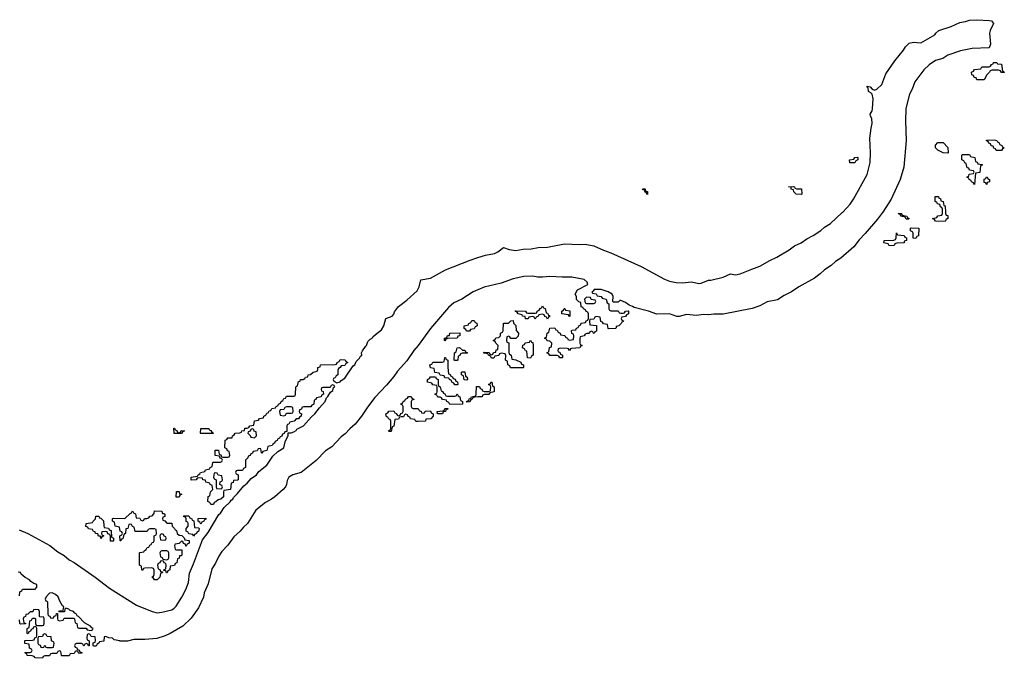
# Model space of a CAD drawing. Header units: inches. Extents: x 2559349 to 2678269, y 915212 to 1023331.
# Tile 3 of 48: x 2566244 to 2574314, y 986346 to 991580. Entities that reach past the tile are written whole.
import ezdxf

# ---------------------------------------------------------------- set-up
doc = ezdxf.new("R2010")
doc.units = ezdxf.units.IN
doc.header["$MEASUREMENT"] = 0
for name, color, linetype in [('C5968', 7, 'Continuous'), ('C5978', 7, 'Continuous'), ('C5979', 7, 'Continuous')]:
    doc.layers.add(name, color=color, linetype=linetype)

msp = doc.modelspace()

# ---------------------------------------------------------------- linework, layer by layer
at = {"layer": 'C5968', "color": 6}
for points in [[(2566238.7, 987398.7), (2566310.2, 987370.2), (2566490.4, 987270), (2566557.8, 987217.8), (2566610, 987187.4), (2566650, 987152.4), (2566692, 987130), (2566864.2, 987010), (2566981.5, 986921.5), (2567202.7, 986782.7), (2567330, 986730.1), (2567370, 986719.8), (2567410, 986723.2), (2567490, 986744.4), (2567510, 986756.9), (2567525.9, 986774.1), (2567572.3, 986847.7), (2567605.1, 986910), (2567626.5, 986966.5), (2567634.9, 987045.1), (2567670, 987121), (2567742.7, 987317.3), (2567790, 987377.3), (2567876.6, 987523.4), (2567890, 987536), (2567919.3, 987580.7), (2567970, 987627.7), (2567978, 987642), (2567990, 987651.3), (2567995.3, 987664.7), (2568030, 987697.3), (2568080.1, 987759.9), (2568110, 987780.5), (2568140.5, 987819.5), (2568185.2, 987850), (2568203.7, 987876.3), (2568269.3, 987930), (2568317.7, 988002.3), (2568360.4, 988039.6), (2568409.3, 988070), (2568420.9, 988119.1), (2568438, 988162), (2568446, 988170), (2568446, 988194), (2568470, 988194), (2568490, 988202), (2568510, 988212), (2568516, 988224), (2568570, 988250.5), (2568635.3, 988324.7), (2568664, 988350), (2568700.7, 988399.3), (2568749.2, 988450), (2568758, 988482), (2568770, 988492), (2568792.5, 988527.5), (2568810, 988542), (2568815.3, 988564.7), (2568826, 988570), (2568822, 988582), (2568810, 988586), (2568798, 988582), (2568790, 988566), (2568730, 988566), (2568718, 988562), (2568714, 988550), (2568718, 988538), (2568732.7, 988532.7), (2568734, 988510), (2568718, 988502), (2568714, 988490), (2568678, 988482), (2568672, 988468), (2568658, 988462), (2568654, 988430), (2568638, 988422), (2568630, 988406), (2568570, 988406), (2568558, 988402), (2568552.7, 988387.3), (2568538, 988382), (2568534, 988370), (2568538, 988358), (2568554, 988350), (2568552, 988330), (2568538, 988322), (2568530, 988309), (2568511.6, 988308.4), (2568494, 988290), (2568458, 988282), (2568450, 988266), (2568438, 988262), (2568434, 988250), (2568434, 988206), (2568418, 988202), (2568412.7, 988187.3), (2568398, 988182), (2568392.7, 988167.3), (2568378, 988162), (2568374, 988150), (2568358, 988142), (2568354, 988130), (2568338, 988122), (2568334, 988110), (2568318, 988102), (2568314, 988090), (2568278, 988082), (2568270, 988048), (2568238, 988042), (2568230, 988026), (2568226, 988030), (2568222, 988062), (2568210, 988066), (2568198, 988062), (2568190, 988046), (2568158, 988042), (2568152.7, 988027.3), (2568138, 988022), (2568132.7, 988007.3), (2568118, 988002), (2568114, 987990), (2568094, 987970), (2568094, 987910), (2568078, 987902), (2568070, 987886), (2568030, 987886), (2568018, 987882), (2568014, 987870), (2568018, 987858), (2568034, 987850), (2568034, 987810), (2568030, 987806), (2567998, 987802), (2567992.7, 987787.3), (2567978, 987782), (2567971.1, 987728.9), (2567918, 987722), (2567914, 987710), (2567914, 987670), (2567894, 987650), (2567870, 987646), (2567852.7, 987627.3), (2567838, 987622), (2567832.7, 987607.3), (2567810, 987606), (2567802, 987622), (2567786, 987630), (2567788.4, 987671.6), (2567802, 987678), (2567808, 987710), (2567826, 987730), (2567822, 987762), (2567806, 987770), (2567802, 987782), (2567769.1, 987789.1), (2567766, 987806), (2567746, 987810), (2567742, 987822), (2567710, 987826), (2567698, 987822), (2567690, 987808), (2567650, 987806), (2567648.7, 987830), (2567702, 987838), (2567706, 987850), (2567722, 987858), (2567726, 987870), (2567762, 987878), (2567768.4, 987891.6), (2567802, 987898), (2567806, 987910), (2567822, 987918), (2567826, 987950), (2567830, 987954), (2567890, 987954), (2567902, 987958), (2567906, 987970), (2567902, 987982), (2567887.3, 987987.3), (2567882, 988002), (2567847.3, 988007.3), (2567847.3, 988052.7), (2567872.7, 988052.7), (2567878, 988018), (2567892.7, 988012.7), (2567898, 987998), (2567910, 987994), (2567950, 987994), (2567962, 987998), (2567966, 988010), (2567962, 988042), (2567947.3, 988047.3), (2567942, 988062), (2567926, 988070), (2567927.3, 988132.7), (2567942, 988138), (2567950, 988152), (2567986, 988154), (2567988, 988170), (2568002, 988178), (2568010, 988191), (2568047.3, 988192.7), (2568062, 988198), (2568066, 988210), (2568086, 988214), (2568090, 988231.3), (2568108, 988232), (2568122, 988238), (2568130, 988252), (2568162, 988258), (2568168.9, 988291.1), (2568202, 988298), (2568208.4, 988311.6), (2568242, 988318), (2568246, 988330), (2568262, 988338), (2568270, 988354), (2568282, 988358), (2568290, 988374), (2568302, 988378), (2568310, 988394), (2568342, 988398), (2568346, 988410), (2568362, 988418), (2568366, 988430), (2568382, 988438), (2568386, 988450), (2568402, 988458), (2568410, 988474), (2568422, 988478), (2568430, 988494), (2568490, 988494), (2568502, 988498), (2568506, 988510), (2568507.3, 988567.3), (2568510, 988574), (2568522, 988578), (2568530, 988614), (2568542, 988618), (2568546, 988630), (2568568, 988632), (2568582, 988638), (2568586, 988650), (2568606, 988654), (2568608, 988670), (2568628.4, 988671.6), (2568650, 988692), (2568682, 988698), (2568688, 988712), (2568688.7, 988730), (2568706, 988734), (2568710, 988752), (2568830, 988754), (2568842, 988758), (2568846, 988770), (2568862, 988778), (2568870, 988794), (2568912.7, 988792.7), (2568918, 988778), (2568934, 988770), (2568918, 988762), (2568910, 988746), (2568878, 988742), (2568872, 988728), (2568858, 988722), (2568852.7, 988707.3), (2568852, 988670), (2568838, 988662), (2568830, 988646), (2568818, 988642), (2568814, 988630), (2568818, 988618), (2568843.6, 988603.6), (2568870, 988611.3), (2568878, 988622), (2568910, 988640.7), (2568976.5, 988743.5), (2568990, 988752), (2569002, 988778), (2569030, 988804.7), (2569038, 988822), (2569048, 988830), (2569046, 988850), (2569052.9, 988867.1), (2569077.2, 988902.8), (2569088, 988910), (2569098, 988942), (2569118, 988962), (2569134, 988970), (2569139, 988981), (2569159.3, 989000.7), (2569210, 989038.8), (2569229, 989070), (2569246, 989130), (2569297.2, 989150), (2569310, 989166), (2569315.1, 989184.9), (2569349.4, 989230), (2569418.6, 989281.4), (2569501.4, 989358.6), (2569518.9, 989390), (2569533.2, 989446.8), (2569610, 989460.8), (2569734, 989530), (2569935.4, 989610), (2570000, 989630.2)], [(2570000, 989365.9), (2569962, 989350), (2569868.4, 989290), (2569802, 989258), (2569759.3, 989220.7), (2569612.3, 989050), (2569510.1, 988909.9), (2569475.9, 988870), (2569416.9, 988783.1), (2569340.1, 988699.9), (2569310, 988655.1), (2569250, 988585.4), (2569155.4, 988484.6), (2569094.9, 988405.1), (2569046.7, 988330), (2568994.1, 988265.9), (2568950, 988227.1), (2568913.2, 988186.8), (2568879.8, 988160.2), (2568801.4, 988078.6), (2568750, 988045.7), (2568674.2, 987965.8), (2568550, 987869.5), (2568482, 987850), (2568450.6, 987829.4), (2568435.9, 987804.1), (2568430.4, 987770), (2568422, 987750), (2568403.1, 987730), (2568335.5, 987670), (2568308.9, 987650), (2568257.9, 987622.1), (2568180.8, 987559.2), (2568111, 987450), (2568078.1, 987421.9), (2568050, 987388.1), (2567999.4, 987340.6), (2567950, 987271.9), (2567900, 987220), (2567876.6, 987183.4), (2567850, 987125.9), (2567819.4, 987080.6), (2567790, 986956.9), (2567757.4, 986882.6), (2567750, 986847.7), (2567710, 986759.3), (2567650, 986674.2), (2567581, 986610), (2567478.6, 986550), (2567436.5, 986530), (2567369.5, 986509.5), (2567270, 986499.1), (2567180.9, 986499.1), (2567127.3, 986487.3), (2567066, 986486), (2567066, 986490), (2567018, 986498), (2567006, 986510), (2566974.6, 986514.6), (2566950, 986526), (2566938, 986522), (2566932.7, 986487.3), (2566898, 986482), (2566894, 986470), (2566878, 986462), (2566870, 986446), (2566850, 986446), (2566846, 986450), (2566847.3, 986472.7), (2566862, 986478), (2566866, 986490), (2566862, 986522), (2566830, 986526), (2566822, 986542), (2566810, 986546), (2566798, 986542), (2566794, 986510), (2566798, 986498), (2566814, 986490), (2566812.7, 986447.3), (2566807.3, 986447.3), (2566802, 986462), (2566790, 986466), (2566778, 986462), (2566770, 986446), (2566762, 986462), (2566750, 986466), (2566710, 986466), (2566698, 986462), (2566694, 986450), (2566698, 986438), (2566712.7, 986432.7), (2566718, 986418), (2566732.7, 986412.7), (2566738, 986398), (2566752.7, 986392.7), (2566752.7, 986387.3), (2566730, 986386), (2566722, 986402), (2566710, 986406), (2566698, 986402), (2566690, 986386), (2566658, 986382), (2566650, 986366), (2566590, 986366), (2566586, 986370), (2566582, 986402), (2566570, 986406), (2566558, 986402), (2566550, 986386), (2566510, 986386), (2566498, 986382), (2566490, 986366), (2566450, 986366), (2566438, 986362), (2566430, 986346), (2566370, 986348.7), (2566362, 986362), (2566347.3, 986367.3), (2566306, 986370), (2566302, 986382), (2566286, 986390), (2566290, 986394), (2566330, 986394), (2566342, 986398), (2566346, 986410), (2566342, 986422), (2566326, 986430), (2566322, 986462), (2566287.3, 986467.3), (2566287.3, 986492.7), (2566350, 986494), (2566362, 986498), (2566367.3, 986512.7), (2566382, 986518), (2566386, 986530), (2566386, 986590), (2566382, 986602), (2566370, 986606), (2566358, 986602), (2566352.7, 986587.3), (2566338, 986582), (2566332.7, 986567.3), (2566318, 986562), (2566312.7, 986547.3), (2566306, 986550), (2566306, 986590), (2566322, 986598), (2566327.3, 986652.7), (2566342, 986658), (2566350, 986674), (2566370, 986674), (2566374, 986670), (2566374, 986630), (2566378, 986618), (2566390, 986614), (2566430, 986614), (2566442, 986618), (2566446, 986630), (2566446, 986670), (2566442, 986682), (2566410, 986686), (2566406, 986690), (2566406, 986730), (2566402, 986742), (2566370, 986746), (2566358, 986742), (2566352.7, 986727.3), (2566330, 986726), (2566312, 986708), (2566294, 986706), (2566292, 986688), (2566278, 986682), (2566274, 986670), (2566278, 986638), (2566292.7, 986632.7), (2566292.7, 986627.3), (2566250, 986626), (2566246, 986630), (2566242, 986662)], [(2570000, 988488.5), (2569972.7, 988487.3), (2569958, 988482), (2569954, 988470), (2569938, 988462), (2569930, 988448), (2569910, 988446), (2569906, 988450), (2569922, 988458), (2569930, 988474), (2569942, 988478), (2569946, 988490), (2569982, 988498), (2569986, 988510), (2569987.3, 988572.7), (2570000, 988572.7)], [(2566242, 986858), (2566246, 986890), (2566262, 986898), (2566267.3, 986912.7), (2566370, 986914), (2566386, 986930), (2566386, 986950), (2566360.2, 986960.2), (2566335.3, 986975.3), (2566326, 986990), (2566288.7, 987008.7), (2566256.5, 987036.5), (2566250, 987048), (2566232.3, 987052.3)]]:
    msp.add_lwpolyline(points, dxfattribs=at)
for points in [[(2569930, 989026), (2569907.3, 989027.3), (2569902, 989042), (2569888, 989048), (2569888.4, 989071.6), (2569922, 989078), (2569926, 989090), (2569942, 989098), (2569950, 989114), (2569970, 989114), (2569978, 989098), (2569991.6, 989091.6), (2569994, 989070), (2569978, 989062), (2569970, 989046), (2569938, 989042)], [(2569730, 988948), (2569726, 988950), (2569726, 988970), (2569746, 988974), (2569750, 988991.3), (2569767.3, 988992.7), (2569770, 989011.3), (2569852.7, 989012.7), (2569852, 988990), (2569834, 988986), (2569830.9, 988969.1), (2569752.7, 988967.3), (2569738, 988962)], [(2569810, 988786), (2569806, 988790), (2569808, 988850), (2569822, 988858), (2569828.9, 988891.1), (2569850, 988892), (2569872.7, 988872.7), (2569891.6, 988871.6), (2569898, 988858), (2569914, 988850), (2569910, 988846), (2569870, 988846), (2569858, 988842), (2569852.7, 988827.3), (2569838, 988822), (2569834, 988790), (2569830, 988786)], [(2569810, 988586), (2569802, 988602), (2569786, 988610), (2569782, 988622), (2569766, 988630), (2569762, 988642), (2569730, 988646), (2569722, 988662), (2569690, 988666), (2569682, 988682), (2569647.3, 988687.3), (2569642, 988722), (2569610, 988726), (2569606, 988750), (2569622, 988758), (2569630, 988774), (2569710, 988774), (2569722, 988778), (2569728, 988810), (2569734, 988810), (2569738, 988798), (2569754, 988790), (2569752, 988730), (2569758, 988678), (2569772.7, 988672.7), (2569778, 988658), (2569792.7, 988652.7), (2569798, 988638), (2569812.7, 988632.7), (2569818, 988618), (2569832.7, 988612.7), (2569834, 988590), (2569830, 988586)], [(2569910, 988626), (2569887.3, 988627.3), (2569882, 988662), (2569866, 988670), (2569866, 988690), (2569870, 988694), (2569892.7, 988692.7), (2569898, 988658), (2569912, 988650), (2569914, 988630)], [(2569750, 988494), (2569810, 988494), (2569822, 988498), (2569830, 988514), (2569838, 988498), (2569852, 988490), (2569858, 988458), (2569874, 988450), (2569874, 988430), (2569870, 988428.7), (2569770, 988426), (2569762, 988442), (2569746, 988450), (2569742, 988462), (2569708.4, 988468.4), (2569702, 988482), (2569690, 988486), (2569670, 988486), (2569662, 988502), (2569646, 988510), (2569662, 988518), (2569666, 988530), (2569666, 988570), (2569662, 988582), (2569630, 988588), (2569622, 988602), (2569586, 988610), (2569586, 988630), (2569602, 988638), (2569610, 988652), (2569652.7, 988652.7), (2569658, 988638), (2569674, 988630), (2569674, 988590), (2569678, 988578), (2569691.6, 988571.6), (2569698, 988538), (2569710, 988534), (2569718, 988518), (2569730, 988514), (2569738, 988498)], [(2569470, 988394), (2569510, 988394), (2569518, 988378), (2569534, 988370), (2569538, 988358), (2569550, 988354), (2569562, 988358), (2569568.4, 988371.6), (2569610, 988374), (2569618, 988358), (2569634, 988350), (2569632, 988330), (2569614, 988310), (2569574, 988306), (2569570, 988289.4), (2569510, 988286), (2569490, 988286), (2569482, 988302), (2569446, 988310), (2569442, 988322), (2569427.3, 988327.3), (2569422, 988342), (2569410, 988346), (2569398, 988342), (2569390, 988326), (2569370, 988326), (2569358, 988322), (2569350, 988306), (2569318, 988302), (2569311.6, 988248.4), (2569298, 988242), (2569290, 988206), (2569270, 988206), (2569266, 988210), (2569282, 988218), (2569286, 988230), (2569286, 988290), (2569282, 988302), (2569270, 988306), (2569262, 988322), (2569250, 988326), (2569246, 988350), (2569262, 988358), (2569270, 988372), (2569310, 988374), (2569318, 988358), (2569332.7, 988352.7), (2569338, 988338), (2569350, 988334), (2569362, 988338), (2569367.3, 988352.7), (2569382, 988358), (2569386, 988370), (2569386, 988410), (2569382, 988422), (2569370, 988426), (2569368.4, 988431.6), (2569382, 988438), (2569386, 988450), (2569402, 988458), (2569406, 988470), (2569422, 988478), (2569430, 988492), (2569451.6, 988491.6), (2569458, 988478), (2569474, 988470), (2569474, 988466), (2569458, 988462), (2569454, 988450), (2569454, 988410), (2569458, 988398)], [(2568470, 988406), (2568430, 988406), (2568418, 988402), (2568410, 988386), (2568378, 988382), (2568374, 988370), (2568378, 988338), (2568410, 988334), (2568422, 988338), (2568430, 988354), (2568470, 988354), (2568482, 988358), (2568486, 988370), (2568482, 988402)], [(2569668.4, 988348.4), (2569666, 988370), (2569710, 988374), (2569722, 988378), (2569730, 988394), (2569752.7, 988392.7), (2569750, 988386), (2569738, 988382), (2569734, 988370), (2569714, 988366), (2569710, 988349.2)], [(2567550, 988194), (2567562, 988198), (2567568, 988212), (2567594, 988210), (2567578, 988202), (2567570, 988188), (2567510, 988188), (2567507.3, 988232.7), (2567512.7, 988232.7), (2567518, 988218), (2567532.7, 988212.7), (2567538, 988198)], [(2567730, 988188), (2567726, 988190), (2567728, 988230), (2567794, 988230), (2567798, 988218), (2567810, 988214), (2567818, 988198), (2567834, 988190), (2567830, 988188)], [(2568150, 988226), (2568138, 988222), (2568132.7, 988207.3), (2568118, 988202), (2568114, 988190), (2568132.7, 988172.7), (2568138, 988158), (2568170, 988154), (2568186, 988170), (2568182, 988202), (2568167.3, 988207.3), (2568162, 988222)], [(2567850, 987866), (2567838, 987862), (2567834, 987830), (2567838, 987818), (2567854, 987810), (2567854, 987750), (2567858, 987738), (2567890, 987734), (2567902, 987738), (2567906, 987750), (2567902, 987762), (2567886, 987770), (2567887.3, 987792.7), (2567902, 987798), (2567906, 987810), (2567902, 987842), (2567870, 987846), (2567862, 987862)], [(2567526, 987666), (2567530, 987714), (2567550, 987712), (2567554, 987694), (2567572, 987690), (2567558, 987682), (2567550, 987666)], [(2567010, 987306), (2566987.3, 987307.3), (2566987.3, 987347.3), (2566982, 987362), (2566967.3, 987367.3), (2566962, 987382), (2566950, 987386), (2566918, 987382), (2566914, 987370), (2566918, 987358), (2566934, 987350), (2566918, 987342), (2566910, 987328), (2566906, 987346), (2566890, 987348), (2566886, 987366), (2566866, 987370), (2566862, 987382), (2566850, 987386), (2566842, 987402), (2566808.4, 987408.4), (2566802, 987422), (2566787.3, 987427.3), (2566788, 987450), (2566842, 987458), (2566846, 987470), (2566866, 987490), (2566868, 987510), (2566894, 987510), (2566898, 987498), (2566910, 987494), (2566932, 987472), (2566932.7, 987432.7), (2566938, 987418), (2566971.6, 987411.6), (2566978, 987398), (2566992.7, 987392.7), (2566998, 987338), (2567014, 987330), (2567014, 987310)], [(2567414, 987534), (2567426, 987534), (2567432.7, 987527.3), (2567432.7, 987507.3), (2567418, 987502), (2567414, 987490), (2567418, 987478), (2567432.7, 987472.7), (2567450, 987454), (2567490, 987454), (2567494, 987430), (2567514, 987410), (2567518, 987398), (2567530, 987394), (2567534, 987370), (2567550, 987354), (2567572.7, 987352.7), (2567592.7, 987332.7), (2567598, 987318), (2567632.7, 987312.7), (2567632, 987290), (2567618, 987282), (2567610, 987266), (2567606, 987266), (2567602, 987282), (2567587.3, 987287.3), (2567582, 987302), (2567570, 987306), (2567550, 987286), (2567518, 987282), (2567514, 987270), (2567518, 987238), (2567530, 987234), (2567574, 987234), (2567572, 987192), (2567570.8, 987189.2), (2567566, 987186), (2567554, 987186), (2567550, 987166), (2567538, 987162), (2567531.6, 987128.4), (2567518, 987122), (2567512.7, 987107.3), (2567478, 987102), (2567474, 987070), (2567458, 987062), (2567452.7, 987047.3), (2567447.3, 987047.3), (2567442, 987062), (2567426, 987066), (2567427.3, 987072.7), (2567442, 987078), (2567446, 987110), (2567442, 987122), (2567427.3, 987127.3), (2567422, 987142), (2567410, 987146), (2567398, 987142), (2567392.7, 987127.3), (2567378, 987122), (2567374, 987110), (2567378, 987078), (2567392.7, 987072.7), (2567398, 987058), (2567414, 987054), (2567414, 987050), (2567398, 987042), (2567394, 987010), (2567370, 986988.7), (2567350, 986988), (2567342, 987002), (2567326, 987010), (2567342, 987018), (2567347.3, 987032.7), (2567347.3, 987067.3), (2567342, 987082), (2567327.3, 987087.3), (2567270, 987086), (2567258, 987082), (2567250, 987066), (2567246, 987070), (2567242, 987102), (2567226, 987110), (2567226, 987210), (2567230, 987214), (2567262, 987218), (2567266, 987230), (2567282, 987238), (2567290, 987254), (2567302, 987258), (2567310, 987274), (2567322, 987278), (2567330, 987294), (2567342, 987298), (2567346, 987310), (2567346, 987350), (2567362, 987358), (2567366, 987370), (2567362, 987402), (2567350, 987406), (2567310, 987406), (2567298, 987402), (2567290, 987386), (2567190, 987386), (2567182, 987422), (2567170, 987426), (2567162, 987442), (2567150, 987446), (2567138, 987442), (2567131.1, 987408.9), (2567114, 987406), (2567112, 987370), (2567098, 987362), (2567090, 987326), (2567078, 987322), (2567074, 987310), (2567068, 987308), (2567066, 987350), (2567082, 987358), (2567086, 987370), (2567082, 987382), (2567068.4, 987388.4), (2567062, 987422), (2567026, 987430), (2567022, 987462), (2567006, 987470), (2567006, 987490), (2567010, 987494), (2567107.3, 987492.7), (2567150, 987534), (2567162, 987538), (2567170, 987554), (2567178, 987538), (2567194, 987530), (2567198, 987498), (2567230, 987494), (2567238, 987478), (2567250, 987474), (2567262, 987478), (2567268.4, 987491.6), (2567287.3, 987492.7), (2567302, 987498), (2567310, 987512), (2567330, 987514), (2567347.3, 987532.7), (2567350, 987554), (2567410, 987552)], [(2567670, 987346), (2567662, 987362), (2567630, 987366), (2567622, 987382), (2567608, 987388), (2567608, 987410), (2567626, 987430), (2567626, 987450), (2567622, 987462), (2567610, 987466), (2567608, 987488), (2567602, 987502), (2567590, 987506), (2567590, 987514), (2567630, 987514), (2567638, 987498), (2567654, 987490), (2567658, 987478), (2567672.7, 987472.7), (2567678, 987418), (2567710, 987414), (2567714, 987410), (2567710, 987386), (2567698, 987382), (2567694, 987370), (2567678, 987362)], [(2567730, 987446), (2567722, 987462), (2567706, 987470), (2567707.3, 987492.7), (2567770, 987494), (2567770, 987486), (2567758, 987482), (2567754, 987470), (2567738, 987462)], [(2567410, 987366), (2567398, 987362), (2567394, 987350), (2567398, 987318), (2567430, 987314), (2567442, 987318), (2567446, 987330), (2567442, 987342), (2567427.3, 987347.3), (2567422, 987362)], [(2567450, 987226), (2567410, 987226), (2567398, 987222), (2567394, 987210), (2567398, 987178), (2567412.7, 987172.7), (2567418, 987158), (2567450, 987154), (2567462, 987158), (2567466, 987170), (2567466, 987210), (2567462, 987222)], [(2566510, 986882.7), (2566490, 986879), (2566462, 986850), (2566454, 986830), (2566458, 986818), (2566470, 986814), (2566472.7, 986807.3), (2566474, 986710), (2566478, 986698), (2566492.7, 986692.7), (2566498, 986678), (2566510, 986674), (2566522, 986678), (2566527.3, 986692.7), (2566542, 986698), (2566547.3, 986712.7), (2566554, 986714), (2566554, 986670), (2566558, 986658), (2566570, 986654), (2566602, 986658), (2566610, 986674), (2566690, 986674), (2566694, 986670), (2566698, 986638), (2566714, 986630), (2566718, 986598), (2566730, 986594), (2566790, 986594), (2566798, 986578), (2566830, 986574), (2566842, 986578), (2566846, 986590), (2566834.6, 986594.6), (2566826, 986610), (2566776.4, 986636.4), (2566726, 986690), (2566715.3, 986695.3), (2566706, 986710), (2566695.3, 986715.3), (2566686, 986730), (2566658, 986738), (2566646, 986750), (2566622, 986758), (2566614, 986750), (2566612.7, 986727.3), (2566566, 986726), (2566570, 986734), (2566602, 986738), (2566606, 986770), (2566596.4, 986776.4), (2566573.6, 986813.6), (2566559.3, 986850), (2566539, 986870)], [(2566450, 986546), (2566438, 986542), (2566430, 986526), (2566398, 986522), (2566394, 986510), (2566394, 986470), (2566398, 986458), (2566412.7, 986452.7), (2566418, 986438), (2566430, 986434), (2566442, 986438), (2566450, 986454), (2566458, 986438), (2566470, 986434), (2566510, 986434), (2566522, 986438), (2566526, 986470), (2566522, 986482), (2566506, 986490), (2566502, 986522), (2566470, 986526), (2566462, 986542)]]:
    msp.add_lwpolyline(points, close=True, dxfattribs=at)
at = {"layer": 'C5978', "color": 6}
for points in [[(2573315.1, 990000), (2573273.9, 989946.1), (2573173.1, 989826.9), (2573123.9, 989776.1), (2573080.7, 989719.3), (2572975.1, 989624.9), (2572930, 989598), (2572894.8, 989565.2), (2572839.3, 989530), (2572804.2, 989495.8), (2572758.5, 989461.4), (2572630.6, 989390), (2572570.2, 989349.8), (2572510, 989319.7), (2572456.5, 989283.5), (2572370, 989268.7), (2572310, 989234.3), (2572246.4, 989213.6), (2572010, 989165.6), (2571934.2, 989165.8), (2571890, 989160.5), (2571850, 989164.7), (2571790, 989155.8), (2571710, 989163.6), (2571650, 989147), (2571630, 989146.6), (2571570, 989169.7), (2571465.6, 989165.6), (2571398, 989190), (2571280.2, 989220.2), (2571266, 989230), (2571239, 989239), (2571210, 989262), (2571170, 989278), (2571162, 989278), (2571150, 989266), (2571110, 989266), (2571106, 989270), (2571108.7, 989310), (2571099, 989330), (2571068, 989350), (2571010, 989368.7), (2570952.7, 989367.3), (2570944.7, 989355.3), (2570934, 989350), (2570938, 989338), (2570970, 989332), (2570978, 989318), (2571010, 989312), (2571018, 989298), (2571052, 989290), (2571058, 989258), (2571074, 989250), (2571074, 989210), (2571078, 989198), (2571090, 989194), (2571150, 989194), (2571158, 989178), (2571170, 989174), (2571190, 989174), (2571202, 989178), (2571208.4, 989191.6), (2571230, 989194), (2571234, 989190), (2571234, 989170), (2571218, 989162), (2571210, 989146), (2571178, 989142), (2571174, 989130), (2571178, 989118), (2571192, 989112), (2571190, 989106), (2571178, 989102), (2571174, 989090), (2571154, 989070), (2571134, 989066), (2571134, 989054), (2571128.7, 989048.7), (2571070, 989046), (2571066, 989050), (2571062, 989082), (2571030, 989086), (2571022, 989102), (2571007.3, 989107.3), (2571002, 989142), (2570970, 989146), (2570958, 989142), (2570950, 989126), (2570918, 989122), (2570914, 989110), (2570918, 989078), (2570972.7, 989072.7), (2570972.7, 989027.3), (2570958, 989022), (2570952, 989008), (2570946, 989010), (2570942, 989022), (2570930, 989026), (2570918, 989022), (2570911.6, 989008.4), (2570892.7, 989007.3), (2570878, 989002), (2570870, 988988), (2570838, 988982), (2570834, 988970), (2570834, 988930), (2570838, 988918), (2570854, 988910), (2570838, 988902), (2570834, 988890), (2570770, 988886), (2570758, 988882), (2570750, 988868), (2570742, 988882), (2570730, 988886), (2570672.7, 988887.3), (2570658, 988882), (2570654, 988870), (2570658, 988858), (2570670, 988854), (2570678, 988838), (2570694, 988830), (2570694, 988810), (2570690, 988808), (2570670, 988808), (2570662, 988822), (2570648, 988828), (2570588.7, 988828.7), (2570582, 988842), (2570567.3, 988847.3), (2570567.3, 988852.7), (2570582, 988858), (2570587.3, 988892.7), (2570602, 988898), (2570606, 988930), (2570590, 988946), (2570567.3, 988947.3), (2570562, 988962), (2570546, 988970), (2570562, 988978), (2570568.4, 989011.6), (2570582, 989018), (2570588, 989052), (2570630, 989054), (2570638, 989038), (2570650, 989034), (2570658, 989018), (2570674, 989010), (2570678, 988998), (2570711.6, 988991.6), (2570718, 988978), (2570734, 988970), (2570738, 988958), (2570750, 988954), (2570782, 988958), (2570786, 988990), (2570782, 989002), (2570768.4, 989008.4), (2570766, 989030), (2570770, 989034), (2570802, 989038), (2570808, 989052), (2570822, 989058), (2570830, 989074), (2570842, 989078), (2570847.3, 989092.7), (2570882, 989098), (2570888, 989112), (2570902, 989118), (2570906, 989130), (2570906, 989170), (2570902, 989182), (2570888, 989188), (2570882, 989202), (2570866, 989210), (2570862, 989222), (2570847.3, 989227.3), (2570842, 989262), (2570827.3, 989267.3), (2570808, 989288), (2570808, 989310), (2570798, 989330), (2570815.3, 989364.7), (2570902, 989410), (2570895.1, 989430), (2570870, 989449.5), (2570770, 989469.4), (2570690, 989469.2), (2570590, 989476.2), (2570530, 989469.3), (2570490.6, 989469.4), (2570450, 989476.9), (2570375.2, 989475.2), (2570290, 989455.3), (2570190, 989420.4), (2570050, 989386.9), (2570000, 989365.9)], [(2570000, 989630.2), (2570063, 989650), (2570135.7, 989664.3), (2570163.2, 989676.8), (2570210, 989713.7), (2570255.3, 989695.3), (2570310, 989688.3), (2570370, 989698.5), (2570437.6, 989702.4), (2570494.1, 989714.1), (2570570, 989715.4), (2570710, 989743.9), (2570830, 989736.8), (2570878.8, 989738.8), (2570950, 989727.5), (2571030, 989691.1), (2571090.1, 989670.1), (2571336.8, 989556.8), (2571530, 989453.1), (2571570, 989437.6), (2571625.3, 989425.3), (2571675.8, 989424.2), (2571750, 989430.4), (2571810, 989418), (2571830, 989419.5), (2571890, 989444.4), (2571910, 989444.9), (2572010, 989468.7), (2572070, 989496.4), (2572110, 989488.7), (2572150, 989495.8), (2572244, 989536), (2572310, 989558.7), (2572393.5, 989606.5), (2572450, 989632.7), (2572550, 989693), (2572594.3, 989725.7), (2572649.2, 989750), (2572696.4, 989783.6), (2572746.6, 989810), (2572810, 989852.2), (2572841.3, 989878.7), (2572890, 989910.3), (2572986.1, 990000)], [(2573832.3, 990000), (2573832.7, 989992.7), (2573838, 989978), (2573850, 989974), (2573852, 989950), (2573838, 989942), (2573830, 989926), (2573750, 989928), (2573742, 989942), (2573726, 989950), (2573762, 989958), (2573770, 989972), (2573802, 989978), (2573807.3, 989992.7), (2573807.3, 990000)], [(2570000, 988572.7), (2570012.7, 988572.7), (2570018, 988558), (2570032, 988552), (2570038, 988538), (2570050, 988534), (2570090, 988534), (2570102, 988538), (2570106, 988570), (2570102, 988582), (2570086, 988590), (2570102, 988598), (2570107.3, 988612.7), (2570114, 988610), (2570118, 988578), (2570134, 988570), (2570132, 988530), (2570098, 988522), (2570090, 988508.7), (2570052.7, 988507.3), (2570038, 988502), (2570034, 988490), (2570000, 988488.5)]]:
    msp.add_lwpolyline(points, dxfattribs=at)
for points in [[(2573510, 989946), (2573502, 989962), (2573466, 989970), (2573462, 989982), (2573446, 989990), (2573450, 989994), (2573470, 989992), (2573478, 989978), (2573514, 989970), (2573518, 989958), (2573534, 989950), (2573530, 989946)], [(2573370, 989726), (2573362, 989742), (2573326, 989750), (2573328.7, 989770), (2573407.3, 989772.7), (2573422, 989778), (2573427.3, 989792.7), (2573430, 989834), (2573438, 989818), (2573492, 989812), (2573498, 989798), (2573512.7, 989792.7), (2573512, 989770), (2573494, 989766), (2573492, 989750), (2573432.7, 989747.3), (2573418, 989742), (2573410, 989728.7)], [(2573590, 989786), (2573566, 989790), (2573566, 989830), (2573562, 989842), (2573546, 989850), (2573546, 989870), (2573550, 989874), (2573614, 989870), (2573612, 989808), (2573598, 989802)], [(2570890, 989306), (2570874, 989290), (2570878, 989258), (2570890, 989254), (2570950, 989254), (2570962, 989258), (2570966, 989270), (2570962, 989282), (2570927.3, 989287.3), (2570922, 989302)], [(2570570, 989126), (2570562, 989142), (2570547.3, 989147.3), (2570542, 989162), (2570530, 989166), (2570498, 989162), (2570494, 989150), (2570478, 989142), (2570470, 989126), (2570462, 989142), (2570450, 989146), (2570418, 989142), (2570411.1, 989128.9), (2570390, 989129), (2570386, 989146), (2570366, 989150), (2570362, 989162), (2570328.4, 989168.4), (2570322, 989182), (2570306, 989190), (2570310, 989194), (2570390, 989192), (2570398, 989178), (2570410, 989174), (2570470, 989174), (2570482, 989178), (2570486, 989190), (2570502, 989198), (2570510, 989214), (2570522, 989218), (2570530, 989234), (2570538, 989218), (2570551.6, 989211.6), (2570558, 989178), (2570570, 989174), (2570578, 989158), (2570592, 989150), (2570578, 989142)], [(2570750, 989146), (2570742, 989162), (2570688, 989168), (2570688.4, 989191.6), (2570702, 989198), (2570707.3, 989212.7), (2570712.7, 989212.7), (2570718, 989198), (2570752.7, 989192.7), (2570754, 989150)], [(2570270, 988966), (2570262, 988982), (2570250, 988986), (2570238, 988982), (2570234, 988950), (2570238, 988938), (2570252, 988932), (2570254, 988850), (2570258, 988838), (2570271.6, 988831.6), (2570278, 988798), (2570310, 988792), (2570352.7, 988772.7), (2570358, 988758), (2570374, 988750), (2570374, 988730), (2570370, 988726), (2570267.3, 988727.3), (2570262, 988742), (2570246, 988750), (2570242, 988782), (2570226, 988790), (2570227.3, 988827.3), (2570222, 988842), (2570190, 988846), (2570178, 988842), (2570171.6, 988828.4), (2570138, 988822), (2570130, 988806), (2570110, 988806), (2570102, 988822), (2570086, 988830), (2570082, 988842), (2570050, 988846), (2570046, 988850), (2570050, 988854), (2570091.6, 988851.6), (2570098, 988838), (2570110, 988834), (2570122, 988838), (2570128.4, 988851.6), (2570146, 988854), (2570150, 988874), (2570162, 988878), (2570166, 988910), (2570146, 988930), (2570142, 988942), (2570126, 988950), (2570142, 988958), (2570147.3, 988972.7), (2570170, 988974), (2570186, 988990), (2570186, 989010), (2570202, 989018), (2570206, 989030), (2570208.4, 989091.6), (2570250, 989094), (2570270, 989112), (2570290, 989114), (2570292.7, 989092.7), (2570310, 989074), (2570312.7, 989032.7), (2570332, 989010), (2570330, 988986), (2570310, 988966)], [(2570430, 988806), (2570407.3, 988807.3), (2570402, 988862), (2570390, 988866), (2570382, 988882), (2570366, 988890), (2570367.3, 988912.7), (2570382, 988918), (2570388.4, 988931.6), (2570422, 988938), (2570430, 988954), (2570438, 988938), (2570450, 988934), (2570454, 988910), (2570454, 988830), (2570438, 988822)]]:
    msp.add_lwpolyline(points, close=True, dxfattribs=at)
at = {"layer": 'C5979', "color": 6}
for points in [[(2572986.1, 990000), (2572990, 990003.7), (2573050.7, 990069.3), (2573078, 990110), (2573190, 990311), (2573214.3, 990410), (2573218, 990490), (2573211.6, 990610), (2573221.6, 990690), (2573231.3, 990730), (2573229.4, 990769.4), (2573216, 990790), (2573214.6, 990805.4), (2573230, 990832), (2573233.6, 990850), (2573238.7, 990930), (2573230, 990968.7), (2573220.4, 990980.4), (2573202, 990990), (2573198, 991018), (2573190, 991026), (2573190, 991034), (2573214, 991030), (2573232, 991010), (2573250, 991001), (2573270, 991010.7), (2573309.5, 991050), (2573344.2, 991135.8), (2573416.6, 991243.4), (2573487.8, 991330), (2573503.3, 991356.7), (2573533.9, 991386.1), (2573570, 991396), (2573630, 991390.6), (2573744.6, 991455.4), (2573753.3, 991470), (2573777.2, 991490), (2573877.3, 991522.7), (2573950, 991556), (2573996, 991564), (2574030, 991576.2), (2574090, 991579.8), (2574190, 991574.5), (2574210.2, 991570), (2574224.9, 991550), (2574197.1, 991490), (2574193.4, 991470), (2574199.6, 991380.4), (2574190.1, 991349.9), (2574050, 991344.4), (2573955.1, 991324.9), (2573852, 991288), (2573810, 991260.9), (2573750, 991244.7), (2573699.3, 991210), (2573655.3, 991170), (2573581.7, 991070), (2573558.2, 991010), (2573536.8, 990970), (2573507, 990853), (2573504.6, 990750), (2573509.2, 990590), (2573489.3, 990370), (2573459.3, 990270), (2573386, 990110), (2573317.2, 990002.8), (2573315.1, 990000)], [(2573807.3, 990000), (2573807.3, 990027.3), (2573802, 990042), (2573790, 990046), (2573786, 990066), (2573766, 990070), (2573762, 990082), (2573746, 990090), (2573748.4, 990131.6), (2573774, 990130), (2573778, 990118), (2573790, 990114), (2573794, 990094), (2573812, 990090), (2573818, 990058), (2573830, 990054), (2573832.3, 990000)]]:
    msp.add_lwpolyline(points, dxfattribs=at)
for points in [[(2574312.7, 991147.3), (2574290, 991148), (2574282, 991162), (2574267.3, 991167.3), (2574212.7, 991167.3), (2574198, 991162), (2574194, 991150), (2574171, 991129), (2574150, 991088), (2574090, 991086), (2574082, 991102), (2574067.3, 991107.3), (2574062, 991122), (2574047.3, 991127.3), (2574046, 991150), (2574062, 991158), (2574070, 991172), (2574122, 991178), (2574130, 991194), (2574190, 991194), (2574202, 991198), (2574208, 991212), (2574222, 991218), (2574226, 991230), (2574254, 991230), (2574258, 991218), (2574290, 991214), (2574298, 991158), (2574310, 991154)], [(2573850, 990486), (2573812, 990488), (2573768, 990510), (2573749.3, 990529.3), (2573749.5, 990550.5), (2573770, 990572), (2573812.7, 990572.7), (2573851.6, 990531.6), (2573854, 990490)], [(2574247.3, 990507.3), (2574242, 990522), (2574228, 990528), (2574222, 990542), (2574207.3, 990547.3), (2574202, 990562), (2574187.3, 990567.3), (2574182, 990582), (2574167.3, 990587.3), (2574167.3, 990592.7), (2574230, 990594), (2574254, 990590), (2574258, 990578), (2574270, 990574), (2574278, 990558), (2574294, 990550), (2574298, 990538), (2574314, 990530), (2574298, 990522), (2574290, 990508)], [(2574070, 990228), (2574062, 990242), (2574046, 990250), (2574042, 990262), (2574026, 990270), (2574022, 990282), (2574008, 990290), (2574022, 990298), (2574027.3, 990312.7), (2574062, 990318), (2574066, 990330), (2574062, 990342), (2574030, 990346), (2574022, 990362), (2574010, 990366), (2574002, 990402), (2573990, 990406), (2573982, 990422), (2573966, 990430), (2573966, 990470), (2573970, 990474), (2574030, 990474), (2574038, 990458), (2574072, 990450), (2574078, 990418), (2574092, 990412), (2574098, 990398), (2574130, 990394), (2574134, 990390), (2574118, 990382), (2574112.7, 990327.3), (2574078, 990322)], [(2573090, 990406), (2573047.3, 990407.3), (2573046, 990430), (2573082, 990438), (2573088.4, 990451.6), (2573110, 990454), (2573114, 990450), (2573114, 990430), (2573098, 990422)], [(2574170, 990228.7), (2574162, 990242), (2574150, 990246), (2574148.4, 990251.6), (2574148.4, 990271.6), (2574162, 990278), (2574168, 990292), (2574174, 990290), (2574178, 990278), (2574192, 990270), (2574191.3, 990250), (2574174, 990246)], [(2571390, 990148), (2571382, 990162), (2571370, 990166), (2571366, 990186), (2571354, 990186), (2571350, 990194), (2571370, 990194), (2571374, 990174), (2571390, 990172)], [(2572650, 990146), (2572609, 990149), (2572588, 990170), (2572586, 990186), (2572568, 990190), (2572566, 990206), (2572546, 990210), (2572587.3, 990212.7), (2572594, 990210), (2572598, 990198), (2572610, 990194), (2572652.7, 990192.7), (2572654, 990150)]]:
    msp.add_lwpolyline(points, close=True, dxfattribs=at)

doc.saveas('drawing.dxf')
